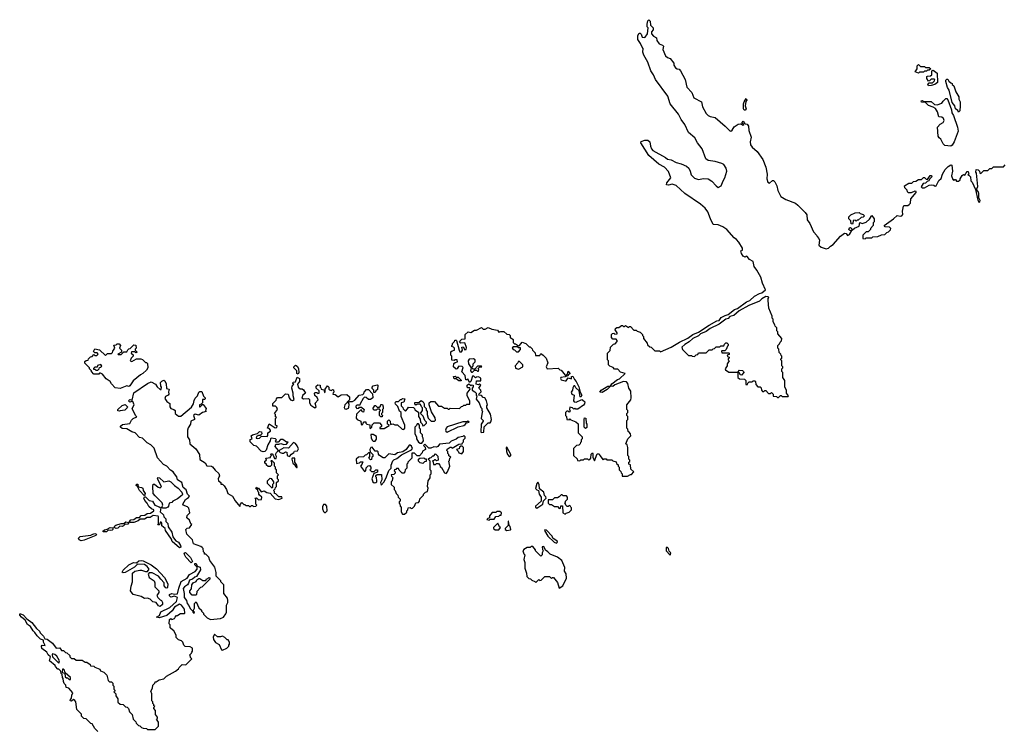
# Model space of a CAD drawing. Extents: x 1863017 to 1989460, y 394564 to 532820.
# Tile 7 of 213: x 1904924 to 1915035, y 427741 to 435040. Entities that reach past the tile are written whole.
import ezdxf

# ---------------------------------------------------------------- set-up
doc = ezdxf.new("R2010")
doc.units = 0

msp = doc.modelspace()

# ---------------------------------------------------------------- linework, layer by layer
at = {"layer": '0CON10XD'}
for points in [[(1910637, 431325), (1910665, 431270), (1910680, 431215), (1910696, 431185), (1910688, 431162), (1910680, 431165), (1910668, 431228), (1910635, 431260), (1910625, 431280), (1910615, 431278), (1910605, 431260), (1910601, 431235), (1910586, 431215), (1910593, 431193), (1910617, 431185), (1910612, 431125), (1910618, 431115), (1910640, 431110), (1910695, 431138), (1910705, 431137), (1910726, 431116), (1910724, 431096), (1910715, 431082), (1910655, 431040), (1910635, 431040), (1910625, 431050), (1910615, 431040), (1910600, 431055), (1910575, 431060), (1910570, 431035), (1910578, 431022), (1910565, 431010), (1910555, 431020), (1910542, 431018), (1910530, 431005), (1910530, 430975), (1910540, 430965), (1910542, 430932), (1910565, 430930), (1910575, 430940), (1910585, 430930), (1910635, 430910), (1910658, 430888), (1910660, 430795), (1910700, 430755), (1910700, 430735), (1910690, 430725), (1910690, 430705), (1910682, 430698), (1910678, 430682), (1910665, 430670), (1910642, 430668), (1910610, 430635), (1910610, 430565), (1910648, 430528), (1910652, 430512), (1910675, 430510), (1910685, 430520), (1910715, 430520), (1910725, 430530), (1910755, 430530), (1910765, 430520), (1910778, 430522), (1910790, 430535), (1910793, 430577), (1910805, 430590), (1910810, 430585), (1910810, 430545), (1910825, 430510), (1910855, 430580), (1910875, 430580), (1910880, 430565), (1910915, 430520), (1910925, 430530), (1910945, 430530), (1910955, 430520), (1911005, 430520), (1911015, 430510), (1911048, 430498), (1911052, 430482), (1911068, 430468), (1911070, 430455), (1911080, 430445), (1911080, 430415), (1911098, 430398), (1911100, 430385), (1911110, 430375), (1911112, 430352), (1911165, 430350), (1911195, 430370), (1911205, 430370), (1911230, 430395), (1911200, 430425), (1911198, 430468), (1911180, 430475), (1911180, 430495), (1911188, 430502), (1911190, 430515), (1911180, 430525), (1911180, 430555), (1911170, 430565), (1911170, 430645), (1911162, 430672), (1911150, 430685), (1911170, 430735), (1911200, 430765), (1911197, 430787), (1911182, 430802), (1911172, 430812), (1911170, 430835), (1911160, 430845), (1911160, 430925), (1911170, 430935), (1911170, 430965), (1911160, 430975), (1911160, 430995), (1911170, 431005), (1911170, 431025), (1911160, 431035), (1911160, 431085), (1911200, 431135), (1911202, 431155), (1911200, 431225), (1911180, 431255), (1911170, 431305), (1911155, 431320), (1911125, 431323), (1911035, 431291), (1911015, 431274), (1910996, 431276), (1910993, 431283), (1911005, 431301), (1911064, 431346), (1911085, 431352), (1911140, 431405), (1911095, 431420), (1911065, 431450), (1911032, 431452), (1911018, 431468), (1910985, 431480), (1910970, 431495), (1910970, 431535), (1910960, 431545), (1910960, 431615), (1910988, 431642), (1910990, 431675), (1911022, 431708), (1911038, 431712), (1911060, 431735), (1911060, 431745), (1911048, 431758), (1911015, 431760), (1911000, 431775), (1911000, 431805), (1911012, 431818), (1911025, 431820), (1911035, 431810), (1911060, 431815), (1911060, 431825), (1911040, 431855), (1911042, 431868), (1911055, 431880), (1911075, 431880), (1911105, 431900), (1911115, 431900), (1911125, 431890), (1911135, 431890), (1911145, 431900), (1911175, 431880), (1911185, 431890), (1911198, 431888), (1911232, 431852), (1911255, 431850), (1911265, 431840), (1911295, 431830), (1911320, 431805), (1911320, 431795), (1911330, 431785), (1911330, 431765), (1911368, 431718), (1911372, 431702), (1911395, 431680), (1911408, 431678), (1911445, 431640), (1911495, 431640), (1911505, 431630), (1911615, 431675), (1911701, 431729), (1911785, 431770), (1911835, 431805), (1911895, 431830), (1912005, 431903), (1912083, 431947), (1912108, 431952), (1912129, 431981), (1912168, 432002), (1912198, 432012), (1912265, 432063), (1912295, 432072), (1912388, 432142), (1912422, 432155), (1912471, 432199), (1912521, 432229), (1912545, 432236), (1912583, 432265), (1912551, 432335), (1912536, 432395), (1912495, 432468), (1912466, 432505), (1912457, 432557), (1912418, 432578), (1912395, 432608), (1912385, 432610), (1912375, 432600), (1912355, 432612), (1912335, 432640), (1912330, 432665), (1912347, 432673), (1912347, 432693), (1912310, 432755), (1912284, 432784), (1912260, 432800), (1912186, 432885), (1912145, 432914), (1912095, 432934), (1912045, 432937), (1912017, 432995), (1911992, 433065), (1911963, 433105), (1911915, 433145), (1911755, 433255), (1911665, 433336), (1911625, 433349), (1911585, 433340), (1911565, 433344), (1911571, 433365), (1911610, 433415), (1911585, 433482), (1911547, 433525), (1911486, 433555), (1911386, 433645), (1911303, 433775), (1911305, 433788), (1911345, 433803), (1911375, 433802), (1911394, 433785), (1911401, 433741), (1911413, 433713), (1911427, 433697), (1911555, 433626), (1911575, 433606), (1911615, 433600), (1911665, 433574), (1911715, 433559), (1911770, 433535), (1911795, 433514), (1911810, 433485), (1911818, 433448), (1911853, 433413), (1911895, 433399), (1911945, 433408), (1911995, 433404), (1912033, 433383), (1912075, 433332), (1912095, 433318), (1912128, 433335), (1912147, 433385), (1912166, 433415), (1912186, 433484), (1912179, 433515), (1912155, 433551), (1912135, 433562), (1912065, 433583), (1911995, 433593), (1911970, 433610), (1911932, 433715), (1911885, 433775), (1911858, 433825), (1911793, 433883), (1911753, 433965), (1911716, 434015), (1911689, 434069), (1911604, 434175), (1911578, 434255), (1911454, 434425), (1911434, 434474), (1911406, 434515), (1911373, 434603), (1911333, 434675), (1911324, 434705), (1911328, 434745), (1911315, 434758), (1911300, 434795), (1911273, 434837), (1911271, 434879), (1911285, 434900), (1911295, 434900), (1911305, 434890), (1911315, 434860), (1911335, 434858), (1911348, 434862), (1911370, 434895), (1911378, 434955), (1911368, 434968), (1911368, 434995), (1911373, 435027), (1911385, 435040), (1911398, 435025), (1911402, 434985), (1911430, 434955), (1911428, 434935), (1911412, 434915), (1911412, 434895), (1911431, 434871), (1911462, 434855), (1911466, 434825), (1911492, 434792), (1911525, 434778), (1911535, 434767), (1911530, 434735), (1911555, 434670), (1911575, 434650), (1911605, 434642), (1911641, 434595), (1911643, 434573), (1911660, 434545), (1911675, 434535), (1911695, 434531), (1911710, 434515), (1911756, 434424), (1911775, 434347), (1911825, 434293), (1911846, 434236), (1911924, 434195), (1911936, 434145), (1911975, 434075), (1911995, 434057), (1912015, 434045), (1912066, 434036), (1912168, 433948), (1912215, 433897), (1912225, 433896), (1912241, 433905), (1912261, 433939), (1912302, 433968), (1912325, 433970), (1912350, 433955), (1912360, 433965), (1912343, 433973), (1912342, 433985), (1912355, 433998), (1912372, 433972), (1912396, 433966), (1912407, 433945), (1912412, 433902), (1912434, 433834), (1912426, 433785), (1912430, 433755), (1912445, 433730), (1912496, 433685), (1912556, 433605), (1912586, 433526), (1912600, 433455), (1912597, 433407), (1912605, 433370), (1912625, 433360), (1912655, 433390), (1912665, 433390), (1912680, 433375), (1912700, 433335), (1912710, 433285), (1912740, 433225), (1912793, 433193), (1912890, 433155), (1912916, 433136), (1912989, 433059), (1913007, 433037), (1913012, 432985), (1913037, 432947), (1913075, 432860), (1913110, 432825), (1913113, 432813), (1913132, 432792), (1913138, 432775), (1913132, 432725), (1913153, 432703), (1913205, 432688), (1913230, 432695), (1913250, 432715), (1913279, 432731), (1913354, 432816), (1913395, 432848), (1913410, 432845), (1913425, 432822), (1913445, 432832), (1913470, 432875), (1913470, 432880), (1913458, 432872), (1913445, 432878), (1913440, 432885), (1913445, 432902), (1913457, 432907), (1913467, 432897), (1913470, 432880), (1913475, 432880), (1913495, 432900), (1913545, 432920), (1913553, 432957), (1913575, 432948), (1913615, 432960), (1913650, 432990), (1913675, 433030), (1913700, 432995), (1913700, 432965), (1913690, 432955), (1913690, 432925), (1913660, 432895), (1913660, 432885), (1913638, 432862), (1913615, 432860), (1913582, 432828), (1913582, 432792), (1913605, 432790), (1913615, 432800), (1913675, 432800), (1913685, 432810), (1913735, 432812), (1913775, 432830), (1913808, 432832), (1913830, 432855), (1913845, 432860), (1913868, 432882), (1913870, 432895), (1913855, 432910), (1913813, 432913), (1913800, 432925), (1913896, 432994), (1913935, 433030), (1913965, 433022), (1913983, 433027), (1913992, 433038), (1913988, 433075), (1914000, 433125), (1914005, 433130), (1914045, 433130), (1914058, 433142), (1914070, 433155), (1914075, 433200), (1914130, 433265), (1914130, 433275), (1914115, 433278), (1914077, 433263), (1914052, 433262), (1914042, 433272), (1914038, 433288), (1914012, 433312), (1914010, 433335), (1914055, 433360), (1914085, 433360), (1914103, 433377), (1914125, 433380), (1914155, 433400), (1914185, 433400), (1914205, 433420), (1914215, 433420), (1914232, 433402), (1914245, 433400), (1914275, 433440), (1914288, 433438), (1914290, 433425), (1914270, 433405)], [(1914155, 434492), (1914120, 434505), (1914140, 434535), (1914140, 434565), (1914155, 434580), (1914175, 434560), (1914215, 434560), (1914225, 434550), (1914265, 434550), (1914280, 434535), (1914265, 434520), (1914245, 434520), (1914235, 434510), (1914215, 434510), (1914205, 434500), (1914165, 434500), (1914155, 434492)], [(1914255, 434360), (1914250, 434375), (1914265, 434390), (1914298, 434392), (1914318, 434412), (1914320, 434425), (1914315, 434430), (1914285, 434430), (1914268, 434412), (1914255, 434410), (1914240, 434435), (1914240, 434455), (1914245, 434460), (1914278, 434462), (1914290, 434475), (1914290, 434515), (1914305, 434520), (1914345, 434490), (1914348, 434395), (1914320, 434375), (1914285, 434363), (1914255, 434360)], [(1914565, 434090), (1914558, 434108), (1914533, 434125), (1914526, 434155), (1914501, 434191), (1914468, 434315), (1914452, 434342), (1914433, 434405), (1914435, 434420), (1914445, 434430), (1914455, 434430), (1914465, 434410), (1914485, 434390), (1914500, 434385), (1914500, 434375), (1914515, 434360), (1914538, 434298), (1914567, 434247), (1914568, 434225), (1914580, 434195), (1914582, 434155), (1914577, 434103), (1914565, 434090)], [(1912375, 434110), (1912365, 434110), (1912358, 434125), (1912358, 434175), (1912363, 434197), (1912385, 434230), (1912391, 434215), (1912381, 434199), (1912373, 434155), (1912384, 434125), (1912375, 434110)], [(1914485, 433741), (1914425, 433747), (1914407, 433765), (1914384, 433814), (1914365, 433828), (1914357, 433845), (1914350, 433935), (1914375, 433968), (1914406, 433984), (1914417, 434005), (1914412, 434025), (1914395, 434040), (1914362, 434042), (1914348, 434095), (1914328, 434128), (1914305, 434142), (1914255, 434158), (1914225, 434190), (1914185, 434192), (1914182, 434208), (1914195, 434210), (1914205, 434200), (1914285, 434200), (1914319, 434169), (1914345, 434167), (1914395, 434182), (1914407, 434203), (1914435, 434230), (1914445, 434230), (1914456, 434216), (1914494, 434115), (1914497, 434085), (1914513, 434055), (1914554, 433935), (1914560, 433895), (1914521, 433785), (1914500, 433750), (1914485, 433741)], [(1914270, 433405), (1914255, 433380), (1914242, 433378), (1914225, 433360), (1914202, 433358), (1914182, 433322), (1914192, 433312), (1914215, 433313), (1914265, 433340), (1914285, 433344), (1914312, 433342), (1914325, 433330), (1914335, 433332), (1914362, 433388), (1914385, 433410), (1914400, 433455), (1914427, 433503), (1914457, 433533), (1914485, 433550), (1914497, 433547), (1914504, 433485), (1914494, 433435), (1914505, 433400), (1914515, 433390), (1914525, 433400), (1914535, 433400), (1914545, 433380), (1914565, 433380), (1914580, 433395), (1914580, 433405), (1914602, 433438), (1914615, 433450), (1914628, 433442), (1914638, 433452), (1914642, 433468), (1914655, 433480), (1914665, 433480), (1914670, 433455), (1914660, 433445), (1914675, 433440), (1914688, 433425), (1914690, 433385), (1914705, 433370), (1914740, 433295), (1914763, 433185), (1914777, 433163), (1914785, 433170), (1914786, 433184), (1914772, 433212), (1914773, 433255), (1914767, 433275), (1914750, 433295), (1914763, 433325), (1914750, 433465), (1914742, 433475), (1914745, 433500), (1914768, 433498), (1914780, 433485), (1914782, 433462), (1914795, 433460), (1914825, 433490), (1914865, 433490), (1914885, 433510), (1914908, 433512), (1914925, 433530), (1915025, 433530), (1915045, 433550)], [(1913475, 432940), (1913462, 432942), (1913460, 432975), (1913440, 432995), (1913440, 433015), (1913460, 433035), (1913503, 433057), (1913545, 433060), (1913555, 433050), (1913585, 433040), (1913600, 433025), (1913587, 433013), (1913565, 433010), (1913535, 432980), (1913525, 432980), (1913515, 432970), (1913505, 432980), (1913482, 432978), (1913480, 432945), (1913475, 432940)], [(1912715, 431160), (1912735, 431180), (1912745, 431180), (1912755, 431170), (1912815, 431170), (1912820, 431175), (1912800, 431205), (1912800, 431235), (1912780, 431265), (1912780, 431335), (1912760, 431365), (1912760, 431415), (1912750, 431425), (1912750, 431455), (1912760, 431465), (1912760, 431475), (1912750, 431485), (1912750, 431535), (1912740, 431545), (1912740, 431555), (1912750, 431565), (1912750, 431585), (1912742, 431592), (1912740, 431605), (1912722, 431622), (1912720, 431655), (1912710, 431665), (1912710, 431695), (1912728, 431712), (1912732, 431728), (1912748, 431742), (1912750, 431765), (1912710, 431815), (1912710, 431835), (1912700, 431845), (1912700, 431875), (1912682, 431892), (1912680, 431905), (1912660, 431935), (1912660, 431965), (1912650, 431975), (1912650, 431995), (1912618, 432078), (1912610, 432155), (1912610, 432175), (1912618, 432185), (1912610, 432195), (1912585, 432196), (1912545, 432173), (1912520, 432150), (1912411, 432105), (1912312, 432048), (1912259, 432001), (1912215, 431991), (1912198, 431972), (1912175, 431964), (1912106, 431914), (1912015, 431867), (1911973, 431837), (1911915, 431814), (1911896, 431794), (1911835, 431764), (1911798, 431732), (1911754, 431705), (1911722, 431675), (1911732, 431652), (1911792, 431592), (1911825, 431590), (1911830, 431585), (1911855, 431580), (1911872, 431598), (1911888, 431602), (1911895, 431620), (1911975, 431620), (1912005, 431650), (1912035, 431650), (1912045, 431660), (1912058, 431662), (1912075, 431680), (1912115, 431680), (1912125, 431690), (1912155, 431690), (1912162, 431708), (1912175, 431720), (1912185, 431720), (1912198, 431708), (1912200, 431695), (1912192, 431688), (1912178, 431652), (1912165, 431640), (1912135, 431640), (1912130, 431635), (1912135, 431620), (1912205, 431620), (1912210, 431615), (1912208, 431602), (1912190, 431595), (1912192, 431582), (1912210, 431575), (1912210, 431565), (1912200, 431555), (1912200, 431545), (1912210, 431535), (1912190, 431505), (1912190, 431485), (1912170, 431455), (1912172, 431442), (1912205, 431420), (1912300, 431420), (1912315, 431440), (1912348, 431438), (1912358, 431428), (1912360, 431415), (1912335, 431390), (1912322, 431392), (1912318, 431408), (1912300, 431420), (1912300, 431365), (1912315, 431350), (1912368, 431348), (1912380, 431335), (1912382, 431292), (1912398, 431292), (1912402, 431308), (1912415, 431320), (1912445, 431320), (1912455, 431330), (1912475, 431330), (1912480, 431325), (1912482, 431292), (1912505, 431270), (1912528, 431268), (1912538, 431258), (1912540, 431235), (1912552, 431222), (1912565, 431220), (1912575, 431230), (1912585, 431230), (1912615, 431200), (1912635, 431200), (1912645, 431210), (1912660, 431195), (1912662, 431172), (1912695, 431170), (1912705, 431160), (1912715, 431160)], [(1907565, 431058), (1907552, 431072), (1907522, 431072), (1907523, 431097), (1907558, 431132), (1907560, 431145), (1907572, 431158), (1907615, 431158), (1907653, 431197), (1907680, 431195), (1907690, 431155), (1907704, 431134), (1907725, 431128), (1907741, 431139), (1907732, 431175), (1907733, 431205), (1907720, 431255), (1907722, 431275), (1907740, 431295), (1907730, 431305), (1907732, 431318), (1907755, 431320), (1907775, 431370), (1907797, 431355), (1907797, 431325), (1907778, 431295), (1907782, 431265), (1907805, 431248), (1907825, 431248), (1907839, 431239), (1907858, 431205), (1907830, 431185), (1907820, 431155), (1907837, 431147), (1907889, 431149), (1907899, 431139), (1907900, 431105), (1907912, 431082), (1907954, 431054), (1907968, 431065), (1907958, 431102), (1907990, 431135), (1907978, 431158), (1907955, 431180), (1907950, 431205), (1907955, 431210), (1907975, 431210), (1907985, 431200), (1908000, 431205), (1907998, 431228), (1907970, 431255), (1907970, 431275), (1907985, 431290), (1908010, 431285), (1908010, 431265), (1908018, 431258), (1908020, 431245), (1908048, 431238), (1908055, 431210), (1908060, 431215), (1908060, 431245), (1908085, 431280), (1908097, 431267), (1908098, 431245), (1908105, 431238), (1908125, 431232), (1908135, 431240), (1908148, 431238), (1908150, 431215), (1908142, 431208), (1908140, 431195), (1908162, 431192), (1908195, 431168), (1908224, 431186), (1908285, 431190), (1908310, 431165), (1908310, 431135), (1908263, 431085), (1908257, 431057), (1908264, 431044), (1908275, 431038), (1908299, 431051), (1908305, 431060), (1908307, 431087), (1908300, 431105), (1908312, 431118), (1908342, 431118), (1908365, 431132), (1908410, 431185), (1908448, 431192), (1908458, 431202), (1908460, 431215), (1908485, 431240), (1908505, 431240), (1908548, 431198), (1908550, 431155), (1908525, 431140), (1908505, 431140), (1908482, 431158), (1908465, 431162), (1908451, 431149), (1908420, 431095), (1908418, 431082), (1908385, 431080), (1908375, 431070), (1908375, 431060), (1908385, 431048), (1908405, 431050), (1908415, 431060), (1908435, 431060), (1908460, 431035), (1908455, 431010), (1908442, 431012), (1908438, 431028), (1908425, 431030), (1908382, 430988), (1908378, 430948), (1908390, 430935), (1908428, 430918), (1908430, 430885), (1908435, 430880), (1908448, 430882), (1908450, 430895), (1908462, 430908), (1908478, 430908), (1908480, 430895), (1908490, 430885), (1908518, 430878), (1908520, 430845), (1908525, 430840), (1908540, 430855), (1908542, 430878), (1908565, 430900), (1908618, 430898), (1908640, 430875), (1908638, 430862), (1908622, 430848), (1908622, 430842), (1908665, 430840), (1908718, 430872), (1908718, 430878), (1908700, 430885), (1908700, 430915), (1908715, 430930), (1908730, 430915), (1908732, 430882), (1908755, 430888), (1908775, 430880), (1908805, 430880), (1908850, 430835), (1908868, 430832), (1908878, 430845), (1908878, 430875), (1908840, 430965), (1908840, 431005), (1908825, 431020), (1908808, 431068), (1908782, 431092), (1908778, 431105), (1908785, 431120), (1908815, 431120), (1908835, 431140), (1908845, 431140), (1908855, 431150), (1908880, 431145), (1908868, 431112), (1908840, 431105), (1908840, 431075), (1908858, 431058), (1908862, 431042), (1908885, 431020), (1908908, 431042), (1908915, 431060), (1908968, 431058), (1908978, 431048), (1908982, 431032), (1909018, 431008), (1909020, 430965), (1909038, 430938), (1909040, 430905), (1909058, 430888), (1909065, 430870), (1909078, 430872), (1909100, 430895), (1909100, 430905), (1909083, 430923), (1909068, 430968), (1909040, 430995), (1909060, 431025), (1909060, 431055), (1909050, 431065), (1909048, 431078), (1909035, 431090), (1909005, 431090), (1908992, 431082), (1908980, 431095), (1908982, 431108), (1909025, 431110), (1909045, 431130), (1909066, 431116), (1909078, 431095), (1909078, 431068), (1909097, 431047), (1909098, 431028), (1909108, 431015), (1909108, 430985), (1909118, 430948), (1909148, 430918), (1909183, 430917), (1909193, 430927), (1909190, 430950), (1909154, 431014), (1909128, 431085), (1909130, 431105), (1909145, 431120), (1909185, 431120), (1909225, 431070), (1909255, 431070), (1909285, 431050), (1909315, 431050), (1909325, 431040), (1909335, 431040), (1909345, 431050), (1909442, 431048), (1909462, 431068), (1909475, 431070), (1909485, 431080), (1909505, 431080), (1909515, 431090), (1909545, 431090), (1909547, 431125), (1909520, 431175), (1909520, 431205), (1909550, 431245), (1909548, 431258), (1909525, 431258), (1909518, 431265), (1909518, 431285), (1909535, 431300), (1909555, 431280), (1909565, 431290), (1909580, 431285), (1909582, 431268), (1909570, 431255), (1909570, 431235), (1909599, 431219), (1909610, 431205), (1909610, 431185), (1909618, 431178), (1909613, 431143), (1909642, 431105), (1909658, 431058), (1909670, 431045), (1909670, 431025), (1909680, 431015), (1909672, 431008), (1909662, 430945), (1909682, 430925), (1909682, 430915), (1909662, 430885), (1909660, 430805), (1909665, 430800), (1909690, 430805), (1909692, 430858), (1909735, 430900), (1909755, 430900), (1909762, 430908), (1909770, 430935), (1909759, 430989), (1909720, 431055), (1909720, 431075), (1909728, 431085), (1909718, 431125), (1909700, 431155), (1909685, 431160), (1909665, 431180), (1909640, 431185), (1909642, 431198), (1909662, 431218), (1909660, 431235), (1909640, 431255), (1909660, 431285), (1909645, 431300), (1909635, 431290), (1909610, 431295), (1909615, 431330), (1909658, 431332), (1909658, 431358), (1909635, 431372), (1909615, 431370), (1909605, 431360), (1909588, 431378), (1909575, 431380), (1909557, 431323), (1909542, 431312), (1909525, 431350), (1909515, 431340), (1909505, 431340), (1909497, 431387), (1909463, 431423), (1909478, 431468), (1909467, 431477), (1909435, 431480), (1909420, 431465), (1909420, 431455), (1909405, 431452), (1909380, 431475), (1909382, 431508), (1909395, 431520), (1909420, 431525), (1909418, 431548), (1909392, 431548), (1909385, 431540), (1909362, 431542), (1909360, 431585), (1909350, 431595), (1909352, 431628), (1909365, 431640), (1909390, 431645), (1909390, 431665), (1909378, 431678), (1909362, 431682), (1909360, 431695), (1909368, 431702), (1909370, 431715), (1909390, 431735), (1909392, 431748), (1909405, 431750), (1909410, 431745), (1909438, 431645), (1909445, 431630), (1909462, 431628), (1909470, 431645), (1909464, 431676), (1909479, 431679), (1909495, 431650), (1909508, 431652), (1909512, 431672), (1909495, 431720), (1909455, 431718), (1909442, 431735), (1909463, 431757), (1909498, 431762), (1909500, 431805), (1909530, 431835), (1909555, 431828), (1909595, 431850), (1909615, 431850), (1909665, 431878), (1909685, 431860), (1909705, 431860), (1909735, 431878), (1909773, 431863), (1909832, 431852), (1909845, 431830), (1909865, 431838), (1909895, 431837), (1909925, 431810), (1909950, 431805), (1909960, 431795), (1909962, 431772), (1909975, 431770), (1909990, 431755), (1909990, 431725), (1910005, 431710), (1910015, 431710), (1910045, 431690), (1910058, 431692), (1910083, 431727), (1910120, 431715), (1910155, 431680), (1910165, 431680), (1910188, 431658), (1910190, 431645), (1910217, 431617), (1910222, 431592), (1910265, 431590), (1910275, 431610), (1910300, 431595), (1910330, 431565), (1910347, 431517), (1910332, 431475), (1910340, 431455), (1910455, 431460), (1910472, 431442), (1910485, 431440), (1910525, 431390), (1910535, 431390), (1910548, 431402), (1910555, 431430), (1910578, 431402), (1910562, 431398), (1910548, 431382), (1910527, 431373), (1910480, 431365), (1910477, 431355), (1910485, 431341), (1910525, 431329), (1910535, 431331), (1910555, 431360), (1910590, 431350), (1910590, 431375), (1910605, 431380), (1910620, 431345), (1910637, 431325)], [(1905955, 431252), (1905905, 431260), (1905865, 431300), (1905853, 431323), (1905811, 431351), (1905775, 431400), (1905755, 431410), (1905745, 431410), (1905735, 431400), (1905685, 431400), (1905660, 431425), (1905660, 431435), (1905640, 431455), (1905640, 431465), (1905593, 431513), (1905592, 431528), (1905605, 431540), (1905628, 431542), (1905632, 431558), (1905652, 431578), (1905668, 431582), (1905685, 431600), (1905695, 431590), (1905715, 431590), (1905730, 431605), (1905718, 431618), (1905695, 431620), (1905682, 431632), (1905695, 431660), (1905745, 431650), (1905805, 431590), (1905825, 431610), (1905865, 431610), (1905878, 431622), (1905880, 431635), (1905902, 431665), (1905892, 431698), (1905915, 431700), (1905925, 431710), (1905945, 431710), (1905960, 431695), (1905950, 431665), (1905970, 431645), (1905970, 431625), (1905930, 431605), (1905935, 431600), (1905965, 431600), (1905993, 431627), (1906025, 431630), (1906035, 431650), (1906045, 431660), (1906058, 431662), (1906095, 431700), (1906118, 431698), (1906120, 431665), (1906110, 431655), (1906110, 431645), (1906130, 431625), (1906115, 431620), (1906105, 431630), (1906072, 431628), (1906070, 431615), (1906088, 431598), (1906090, 431585), (1906070, 431565), (1906060, 431535), (1906075, 431528), (1906124, 431556), (1906167, 431557), (1906185, 431550), (1906215, 431520), (1906225, 431520), (1906238, 431508), (1906240, 431465), (1906225, 431440), (1906188, 431405), (1906166, 431394), (1906090, 431330), (1906055, 431280), (1906045, 431274), (1906025, 431280), (1905955, 431252)], [(1910045, 431630), (1910068, 431652), (1910068, 431668), (1910045, 431670), (1910035, 431680), (1909995, 431680), (1909982, 431668), (1909992, 431652), (1910005, 431650), (1910025, 431630), (1910045, 431630)], [(1909575, 431420), (1909595, 431440), (1909615, 431440), (1909625, 431430), (1909635, 431430), (1909640, 431445), (1909632, 431458), (1909645, 431470), (1909670, 431475), (1909665, 431480), (1909625, 431480), (1909598, 431452), (1909582, 431452), (1909572, 431462), (1909570, 431475), (1909580, 431485), (1909580, 431505), (1909600, 431525), (1909602, 431535), (1909600, 431545), (1909585, 431558), (1909538, 431552), (1909528, 431535), (1909532, 431505), (1909560, 431465), (1909552, 431435), (1909565, 431420), (1909575, 431420)], [(1905725, 431440), (1905740, 431455), (1905742, 431468), (1905758, 431472), (1905767, 431483), (1905757, 431497), (1905722, 431488), (1905718, 431472), (1905695, 431470), (1905682, 431458), (1905682, 431452), (1905695, 431450), (1905705, 431440), (1905725, 431440)], [(1907785, 431400), (1907770, 431405), (1907770, 431435), (1907740, 431465), (1907740, 431475), (1907755, 431490), (1907775, 431480), (1907786, 431456), (1907792, 431415), (1907785, 431400)], [(1910045, 431450), (1910090, 431475), (1910090, 431495), (1910055, 431530), (1910042, 431528), (1910040, 431515), (1910012, 431485), (1910015, 431462), (1910045, 431450)], [(1909455, 431330), (1909435, 431330), (1909405, 431350), (1909385, 431350), (1909380, 431375), (1909395, 431378), (1909405, 431370), (1909425, 431370), (1909460, 431335), (1909455, 431330)], [(1905260, 428635), (1905300, 428585), (1905335, 428590), (1905352, 428562), (1905375, 428560), (1905395, 428540), (1905408, 428538), (1905438, 428508), (1905440, 428495), (1905455, 428480), (1905485, 428480), (1905505, 428460), (1905565, 428460), (1905595, 428440), (1905615, 428440), (1905648, 428418), (1905652, 428402), (1905685, 428400), (1905695, 428390), (1905748, 428368), (1905752, 428352), (1905788, 428338), (1905818, 428308), (1905832, 428252), (1905845, 428240), (1905868, 428238), (1905880, 428225), (1905880, 428205), (1905890, 428195), (1905890, 428165), (1905900, 428155), (1905900, 428145), (1905890, 428135), (1905910, 428115), (1905910, 428095), (1905930, 428065), (1905932, 428032), (1905955, 428010), (1905988, 428008), (1906012, 427982), (1906028, 427978), (1906040, 427965), (1906052, 427932), (1906080, 427905), (1906090, 427855), (1906118, 427828), (1906120, 427815), (1906145, 427790), (1906158, 427788), (1906175, 427770), (1906193, 427763), (1906225, 427760), (1906235, 427750), (1906315, 427750), (1906350, 427785), (1906350, 427825), (1906330, 427855), (1906338, 427862), (1906340, 427875), (1906320, 427905), (1906320, 427945), (1906300, 427965), (1906300, 427975), (1906310, 427985), (1906302, 427992), (1906300, 428005), (1906290, 428015), (1906290, 428035), (1906280, 428045), (1906280, 428115), (1906272, 428145), (1906287, 428173), (1906290, 428205), (1906310, 428225), (1906315, 428240), (1906325, 428240), (1906355, 428260), (1906405, 428270), (1906433, 428297), (1906525, 428348), (1906556, 428374), (1906560, 428385), (1906592, 428418), (1906630, 428415), (1906690, 428475), (1906682, 428482), (1906670, 428515), (1906688, 428532), (1906690, 428545), (1906700, 428555), (1906700, 428585), (1906675, 428600), (1906622, 428602), (1906610, 428615), (1906600, 428645), (1906585, 428660), (1906555, 428670), (1906530, 428695), (1906530, 428715), (1906508, 428768), (1906495, 428770), (1906470, 428795), (1906470, 428825), (1906460, 428835), (1906462, 428878), (1906475, 428890), (1906485, 428880), (1906515, 428890), (1906520, 428905), (1906535, 428920), (1906545, 428920), (1906558, 428932), (1906575, 428940), (1906615, 428940), (1906620, 428945), (1906616, 428985), (1906585, 429028), (1906565, 429036), (1906514, 429006), (1906490, 428970), (1906435, 428922), (1906355, 428896), (1906330, 428905), (1906359, 428921), (1906372, 428958), (1906465, 429001), (1906534, 429065), (1906545, 429107), (1906515, 429119), (1906475, 429110), (1906462, 429122), (1906463, 429137), (1906485, 429148), (1906515, 429138), (1906546, 429144), (1906558, 429202), (1906581, 429269), (1906642, 429305), (1906668, 429342), (1906725, 429374), (1906745, 429395), (1906748, 429418), (1906721, 429441), (1906723, 429455), (1906735, 429454), (1906748, 429428), (1906777, 429417), (1906781, 429389), (1906739, 429321), (1906723, 429315), (1906698, 429292), (1906667, 429285), (1906658, 429252), (1906646, 429234), (1906615, 429216), (1906602, 429198), (1906614, 429145), (1906613, 429105), (1906636, 429076), (1906644, 429045), (1906662, 429022), (1906675, 428992), (1906700, 428970), (1906703, 428955), (1906715, 428942), (1906720, 428955), (1906712, 428962), (1906710, 428975), (1906718, 428995), (1906720, 429045), (1906735, 429060), (1906765, 429000), (1906790, 428975), (1906790, 428965), (1906810, 428945), (1906810, 428935), (1906850, 428895), (1906885, 428880), (1906985, 428888), (1907016, 428904), (1907042, 428938), (1907048, 428955), (1907048, 429025), (1907062, 429055), (1907062, 429075), (1907057, 429097), (1907020, 429145), (1907020, 429235), (1906990, 429265), (1906990, 429275), (1906940, 429325), (1906942, 429362), (1906927, 429417), (1906876, 429486), (1906865, 429520), (1906835, 429550), (1906822, 429552), (1906820, 429565), (1906810, 429575), (1906808, 429608), (1906798, 429618), (1906785, 429630), (1906710, 429655), (1906698, 429698), (1906640, 429755), (1906630, 429805), (1906645, 429818), (1906668, 429822), (1906690, 429855), (1906682, 429862), (1906668, 429898), (1906640, 429925), (1906642, 429948), (1906670, 429975), (1906662, 430022), (1906647, 430037), (1906602, 430052), (1906600, 430065), (1906627, 430113), (1906659, 430131), (1906668, 430145), (1906646, 430166), (1906635, 430210), (1906602, 430235), (1906588, 430285), (1906544, 430314), (1906536, 430346), (1906512, 430375), (1906500, 430395), (1906472, 430412), (1906435, 430453), (1906402, 430472), (1906340, 430540), (1906305, 430638), (1906269, 430675), (1906234, 430695), (1906185, 430743), (1906155, 430748), (1906108, 430798), (1906075, 430806), (1906025, 430838), (1905975, 430842), (1905960, 430855), (1905958, 430865), (1905978, 430882), (1906056, 430894), (1906073, 430927), (1906090, 430945), (1906128, 430962), (1906113, 430973), (1906078, 431045), (1906098, 431085), (1906087, 431117), (1906075, 431120), (1906055, 431110), (1906042, 431125), (1906055, 431138), (1906078, 431132), (1906095, 431206), (1906235, 431302), (1906275, 431320), (1906320, 431295), (1906335, 431270), (1906365, 431240), (1906375, 431240), (1906380, 431265), (1906372, 431275), (1906370, 431315), (1906382, 431328), (1906404, 431336), (1906415, 431330), (1906429, 431299), (1906432, 431252), (1906460, 431245), (1906453, 431217), (1906457, 431193), (1906448, 431182), (1906421, 431169), (1906415, 431150), (1906435, 431120), (1906467, 431097), (1906467, 431065), (1906475, 431048), (1906507, 431037), (1906520, 431025), (1906520, 430995), (1906555, 430968), (1906578, 430968), (1906689, 431061), (1906708, 431095), (1906715, 431130), (1906727, 431153), (1906750, 431175), (1906762, 431215), (1906775, 431222), (1906795, 431220), (1906812, 431172), (1906827, 431157), (1906828, 431145), (1906825, 431140), (1906802, 431138), (1906800, 431105), (1906788, 431092), (1906770, 431085), (1906770, 431065), (1906775, 431060), (1906802, 431088), (1906808, 431088), (1906838, 431045), (1906832, 431022), (1906840, 431015), (1906800, 431005), (1906765, 430978), (1906725, 430987), (1906710, 430975), (1906720, 430945), (1906718, 430935), (1906680, 430915), (1906678, 430885), (1906653, 430847), (1906648, 430825), (1906647, 430755), (1906666, 430725), (1906672, 430682), (1906732, 430632), (1906772, 430575), (1906774, 430524), (1906830, 430490), (1906845, 430458), (1906895, 430453), (1906905, 430447), (1906932, 430412), (1906969, 430379), (1906977, 430355), (1906963, 430325), (1906964, 430305), (1906990, 430285), (1906990, 430270), (1907005, 430270), (1907025, 430252), (1907047, 430215), (1907060, 430175), (1907108, 430145), (1907135, 430098), (1907185, 430040), (1907190, 430065), (1907205, 430080), (1907225, 430060), (1907235, 430060), (1907245, 430050), (1907275, 430050), (1907285, 430040), (1907295, 430040), (1907305, 430050), (1907315, 430050), (1907325, 430040), (1907348, 430042), (1907360, 430055), (1907350, 430065), (1907350, 430115), (1907340, 430125), (1907355, 430130), (1907375, 430110), (1907408, 430112), (1907410, 430135), (1907388, 430158), (1907380, 430165), (1907380, 430185), (1907372, 430192), (1907368, 430208), (1907350, 430225), (1907355, 430240), (1907365, 430230), (1907375, 430230), (1907405, 430190), (1907435, 430200), (1907463, 430183), (1907497, 430177), (1907548, 430118), (1907585, 430112), (1907620, 430125), (1907615, 430140), (1907585, 430140), (1907555, 430170), (1907542, 430172), (1907540, 430195), (1907530, 430205), (1907548, 430222), (1907550, 430235), (1907560, 430245), (1907560, 430285), (1907580, 430305), (1907580, 430315), (1907570, 430325), (1907570, 430355), (1907580, 430365), (1907560, 430385), (1907560, 430415), (1907552, 430422), (1907550, 430445), (1907540, 430455), (1907540, 430485), (1907518, 430508), (1907502, 430508), (1907510, 430495), (1907510, 430465), (1907495, 430450), (1907475, 430450), (1907460, 430465), (1907460, 430475), (1907440, 430485), (1907440, 430505), (1907460, 430515), (1907452, 430538), (1907498, 430542), (1907500, 430555), (1907510, 430565), (1907500, 430575), (1907505, 430580), (1907515, 430580), (1907528, 430568), (1907542, 430532), (1907558, 430532), (1907560, 430555), (1907550, 430575), (1907560, 430595), (1907580, 430615), (1907548, 430655), (1907555, 430680), (1907585, 430680), (1907605, 430688), (1907635, 430678), (1907665, 430680), (1907680, 430700), (1907665, 430700), (1907625, 430728), (1907603, 430727), (1907578, 430702), (1907555, 430700), (1907550, 430715), (1907560, 430725), (1907550, 430735), (1907505, 430742), (1907498, 430735), (1907496, 430714), (1907473, 430675), (1907455, 430620), (1907440, 430605), (1907425, 430602), (1907405, 430610), (1907355, 430658), (1907330, 430665), (1907290, 430705), (1907292, 430728), (1907310, 430735), (1907300, 430765), (1907314, 430776), (1907365, 430790), (1907385, 430810), (1907408, 430808), (1907410, 430785), (1907395, 430770), (1907375, 430770), (1907355, 430758), (1907353, 430743), (1907365, 430738), (1907385, 430742), (1907408, 430762), (1907465, 430760), (1907472, 430768), (1907473, 430797), (1907500, 430815), (1907500, 430825), (1907485, 430840), (1907470, 430845), (1907485, 430890), (1907548, 430848), (1907565, 430850), (1907567, 430867), (1907550, 430875), (1907550, 430945), (1907560, 430955), (1907552, 430962), (1907550, 430985), (1907540, 430995), (1907572, 431035), (1907565, 431058)], [(1908575, 431210), (1908562, 431212), (1908560, 431235), (1908543, 431253), (1908543, 431267), (1908555, 431280), (1908595, 431290), (1908600, 431285), (1908598, 431242), (1908582, 431228), (1908575, 431210)], [(1910905, 431212), (1910883, 431215), (1910894, 431236), (1910965, 431276), (1910990, 431275), (1910958, 431242), (1910905, 431212)], [(1905945, 431018), (1905932, 431022), (1905932, 431035), (1905975, 431078), (1906006, 431086), (1906030, 431065), (1906028, 431052), (1906005, 431030), (1905955, 431022), (1905945, 431018)], [(1908645, 430960), (1908632, 430962), (1908620, 430975), (1908620, 431015), (1908630, 431025), (1908618, 431038), (1908595, 431040), (1908585, 431030), (1908565, 431030), (1908552, 431042), (1908572, 431078), (1908578, 431078), (1908595, 431060), (1908615, 431060), (1908628, 431072), (1908632, 431088), (1908648, 431088), (1908658, 431065), (1908658, 431042), (1908650, 431035), (1908650, 431005), (1908640, 430995), (1908640, 430985), (1908650, 430975), (1908645, 430960)], [(1910735, 430840), (1910720, 430855), (1910720, 430935), (1910725, 430950), (1910737, 430947), (1910740, 430895), (1910747, 430885), (1910747, 430853), (1910735, 430840)], [(1909055, 430690), (1909070, 430715), (1909068, 430742), (1909060, 430755), (1909060, 430775), (1909040, 430795), (1909040, 430835), (1909030, 430845), (1909030, 430875), (1909018, 430888), (1909005, 430890), (1908998, 430872), (1908980, 430855), (1908980, 430785), (1909000, 430755), (1909000, 430735), (1909020, 430700), (1909035, 430690), (1909055, 430690)], [(1909315, 430802), (1909425, 430858), (1909485, 430872), (1909499, 430881), (1909512, 430898), (1909540, 430905), (1909525, 430918), (1909512, 430908), (1909475, 430910), (1909315, 430857), (1909303, 430845), (1909298, 430825), (1909300, 430815), (1909315, 430802)], [(1908575, 430710), (1908587, 430733), (1908588, 430758), (1908555, 430780), (1908530, 430780), (1908532, 430745), (1908543, 430723), (1908555, 430710), (1908575, 430710)], [(1908875, 429960), (1908898, 429982), (1908900, 429995), (1908910, 430005), (1908912, 430028), (1908935, 430030), (1908945, 430020), (1908958, 430022), (1908978, 430042), (1908992, 430078), (1909018, 430082), (1909030, 430095), (1909032, 430118), (1909070, 430155), (1909072, 430168), (1909092, 430188), (1909110, 430195), (1909117, 430227), (1909112, 430245), (1909120, 430305), (1909140, 430335), (1909140, 430365), (1909150, 430375), (1909150, 430405), (1909140, 430415), (1909138, 430445), (1909140, 430505), (1909122, 430522), (1909122, 430528), (1909135, 430540), (1909148, 430542), (1909165, 430560), (1909178, 430562), (1909195, 430580), (1909217, 430557), (1909220, 430515), (1909205, 430510), (1909195, 430520), (1909185, 430520), (1909175, 430510), (1909162, 430508), (1909170, 430495), (1909172, 430472), (1909195, 430470), (1909205, 430480), (1909225, 430480), (1909240, 430465), (1909242, 430452), (1909255, 430440), (1909287, 430387), (1909305, 430378), (1909318, 430395), (1909340, 430455), (1909330, 430505), (1909338, 430512), (1909340, 430535), (1909350, 430545), (1909332, 430562), (1909330, 430575), (1909320, 430585), (1909320, 430605), (1909310, 430615), (1909312, 430628), (1909345, 430650), (1909355, 430650), (1909365, 430640), (1909435, 430680), (1909468, 430682), (1909470, 430695), (1909480, 430705), (1909480, 430725), (1909498, 430742), (1909500, 430755), (1909485, 430770), (1909475, 430760), (1909425, 430750), (1909405, 430730), (1909355, 430710), (1909335, 430690), (1909235, 430680), (1909218, 430655), (1909205, 430650), (1909177, 430653), (1909145, 430640), (1909125, 430640), (1909085, 430680), (1909070, 430665), (1909088, 430648), (1909090, 430625), (1909062, 430608), (1909058, 430592), (1909028, 430562), (1909005, 430560), (1908978, 430588), (1908952, 430588), (1908950, 430535), (1908910, 430495), (1908910, 430485), (1908900, 430475), (1908900, 430435), (1908882, 430418), (1908880, 430395), (1908868, 430382), (1908852, 430382), (1908822, 430412), (1908815, 430430), (1908795, 430430), (1908785, 430420), (1908772, 430418), (1908770, 430405), (1908780, 430395), (1908778, 430382), (1908765, 430370), (1908740, 430365), (1908742, 430352), (1908760, 430335), (1908752, 430328), (1908750, 430305), (1908740, 430295), (1908740, 430265), (1908768, 430238), (1908770, 430215), (1908780, 430205), (1908790, 430175), (1908808, 430158), (1908810, 430135), (1908830, 430115), (1908830, 430095), (1908822, 430088), (1908820, 430075), (1908828, 430068), (1908830, 430045), (1908840, 430035), (1908840, 429985), (1908855, 429960), (1908875, 429960)], [(1907695, 430552), (1907714, 430576), (1907740, 430595), (1907745, 430608), (1907778, 430612), (1907787, 430633), (1907775, 430662), (1907755, 430688), (1907737, 430697), (1907685, 430638), (1907635, 430642), (1907590, 430615), (1907590, 430605), (1907600, 430595), (1907618, 430588), (1907632, 430588), (1907655, 430600), (1907668, 430598), (1907672, 430565), (1907695, 430552)], [(1908635, 430260), (1908668, 430295), (1908692, 430345), (1908715, 430410), (1908740, 430435), (1908740, 430465), (1908755, 430510), (1908765, 430520), (1908798, 430532), (1908845, 430572), (1908948, 430622), (1908958, 430635), (1908949, 430659), (1908935, 430670), (1908925, 430670), (1908894, 430626), (1908857, 430603), (1908805, 430592), (1908775, 430572), (1908715, 430580), (1908675, 430540), (1908655, 430540), (1908620, 430565), (1908608, 430578), (1908605, 430600), (1908597, 430607), (1908575, 430610), (1908545, 430650), (1908530, 430645), (1908518, 430625), (1908522, 430602), (1908550, 430575), (1908550, 430555), (1908540, 430545), (1908538, 430522), (1908525, 430520), (1908510, 430535), (1908520, 430555), (1908520, 430585), (1908515, 430590), (1908505, 430590), (1908485, 430570), (1908472, 430568), (1908455, 430550), (1908403, 430547), (1908380, 430525), (1908383, 430483), (1908415, 430490), (1908425, 430500), (1908448, 430498), (1908438, 430472), (1908422, 430455), (1908465, 430400), (1908480, 430405), (1908482, 430438), (1908503, 430457), (1908515, 430460), (1908530, 430445), (1908530, 430425), (1908520, 430415), (1908535, 430400), (1908565, 430400), (1908582, 430418), (1908598, 430418), (1908598, 430392), (1908562, 430378), (1908540, 430325), (1908552, 430295), (1908565, 430283), (1908580, 430285), (1908592, 430295), (1908593, 430305), (1908587, 430337), (1908580, 430345), (1908582, 430358), (1908595, 430370), (1908638, 430368), (1908642, 430315), (1908628, 430285), (1908635, 430260)], [(1909465, 430580), (1909480, 430605), (1909480, 430645), (1909468, 430658), (1909455, 430660), (1909442, 430648), (1909438, 430632), (1909410, 430625), (1909428, 430608), (1909432, 430592), (1909465, 430580)], [(1909955, 430550), (1909967, 430563), (1909968, 430575), (1909925, 430650), (1909920, 430645), (1909922, 430605), (1909932, 430575), (1909955, 430550)], [(1907775, 430440), (1907770, 430465), (1907750, 430495), (1907748, 430538), (1907722, 430538), (1907718, 430525), (1907730, 430485), (1907748, 430468), (1907755, 430450), (1907765, 430440), (1907775, 430440)], [(1909065, 430480), (1909035, 430490), (1909020, 430505), (1909020, 430525), (1909032, 430538), (1909075, 430540), (1909085, 430530), (1909098, 430528), (1909098, 430502), (1909082, 430498), (1909065, 430480)], [(1906425, 430024), (1906394, 430024), (1906383, 430033), (1906393, 430055), (1906388, 430078), (1906315, 430148), (1906294, 430175), (1906290, 430245), (1906295, 430270), (1906308, 430268), (1906345, 430238), (1906365, 430232), (1906380, 430245), (1906338, 430325), (1906343, 430337), (1906360, 430335), (1906404, 430294), (1906455, 430302), (1906475, 430292), (1906512, 430255), (1906550, 430230), (1906588, 430188), (1906597, 430165), (1906592, 430155), (1906545, 430119), (1906496, 430094), (1906485, 430082), (1906458, 430075), (1906453, 430045), (1906446, 430034), (1906425, 430024)], [(1907515, 430230), (1907470, 430275), (1907470, 430305), (1907495, 430330), (1907508, 430328), (1907530, 430295), (1907530, 430275), (1907520, 430265), (1907520, 430235), (1907515, 430230)], [(1906205, 430150), (1906153, 430203), (1906134, 430244), (1906121, 430255), (1906125, 430270), (1906138, 430268), (1906142, 430242), (1906176, 430236), (1906187, 430227), (1906193, 430203), (1906214, 430175), (1906205, 430150)], [(1910235, 430022), (1910296, 430064), (1910302, 430098), (1910330, 430125), (1910328, 430138), (1910313, 430153), (1910307, 430187), (1910262, 430222), (1910258, 430265), (1910245, 430290), (1910233, 430277), (1910220, 430225), (1910235, 430210), (1910250, 430205), (1910258, 430165), (1910278, 430135), (1910280, 430095), (1910220, 430045), (1910222, 430032), (1910235, 430022)], [(1906565, 429614), (1906489, 429679), (1906482, 429705), (1906422, 429795), (1906417, 429815), (1906382, 429842), (1906385, 429870), (1906375, 429880), (1906365, 429880), (1906358, 429852), (1906342, 429852), (1906350, 429865), (1906350, 429935), (1906345, 429940), (1906294, 429946), (1906265, 429928), (1906233, 429927), (1906205, 429911), (1906160, 429910), (1906139, 429892), (1906095, 429876), (1906056, 429876), (1906053, 429885), (1906065, 429902), (1906095, 429906), (1906125, 429926), (1906154, 429926), (1906171, 429949), (1906209, 429951), (1906232, 429968), (1906268, 429972), (1906303, 429995), (1906302, 430005), (1906276, 430016), (1906249, 430039), (1906232, 430075), (1906210, 430100), (1906199, 430125), (1906205, 430140), (1906215, 430140), (1906252, 430102), (1906286, 430096), (1906313, 430053), (1906357, 430037), (1906372, 430025), (1906368, 429985), (1906399, 429955), (1906404, 429934), (1906424, 429915), (1906426, 429885), (1906444, 429864), (1906450, 429830), (1906487, 429777), (1906497, 429727), (1906514, 429704), (1906528, 429688), (1906555, 429672), (1906575, 429639), (1906578, 429622), (1906565, 429614)], [(1910525, 429960), (1910535, 429970), (1910568, 429982), (1910590, 430005), (1910590, 430025), (1910582, 430032), (1910578, 430048), (1910565, 430050), (1910555, 430040), (1910545, 430040), (1910532, 430052), (1910530, 430065), (1910520, 430075), (1910528, 430082), (1910530, 430095), (1910550, 430115), (1910550, 430135), (1910538, 430148), (1910505, 430150), (1910495, 430160), (1910485, 430160), (1910465, 430140), (1910445, 430130), (1910415, 430130), (1910395, 430110), (1910352, 430108), (1910350, 430075), (1910365, 430060), (1910385, 430060), (1910415, 430040), (1910445, 430040), (1910465, 430020), (1910478, 430022), (1910482, 430048), (1910498, 430048), (1910500, 429975), (1910525, 429960)], [(1908065, 429980), (1908080, 429995), (1908077, 430045), (1908065, 430060), (1908045, 430060), (1908033, 430037), (1908032, 430015), (1908045, 429990), (1908055, 429980), (1908065, 429980)], [(1909745, 429900), (1909755, 429910), (1909795, 429910), (1909812, 429938), (1909845, 429940), (1909855, 429950), (1909868, 429952), (1909870, 429975), (1909855, 429990), (1909825, 429990), (1909815, 429980), (1909775, 429980), (1909750, 429945), (1909748, 429922), (1909732, 429918), (1909720, 429905), (1909745, 429900)], [(1905781, 429781), (1905778, 429785), (1905795, 429802), (1905822, 429808), (1905854, 429826), (1905880, 429820), (1905880, 429805), (1905873, 429797), (1905855, 429792), (1905832, 429798), (1905815, 429781), (1905781, 429781)], [(1905915, 429814), (1905893, 429825), (1905900, 429840), (1905912, 429848), (1905965, 429866), (1905994, 429866), (1906015, 429881), (1906043, 429875), (1906035, 429860), (1906004, 429856), (1905990, 429840), (1905976, 429834), (1905952, 429838), (1905931, 429819), (1905915, 429814)], [(1909845, 429800), (1909860, 429825), (1909852, 429832), (1909835, 429870), (1909790, 429825), (1909790, 429815), (1909805, 429800), (1909845, 429800)], [(1909925, 429792), (1909965, 429800), (1909968, 429805), (1909960, 429835), (1909950, 429845), (1909945, 429890), (1909940, 429890), (1909940, 429845), (1909910, 429815), (1909910, 429805), (1909925, 429792)], [(1905555, 429689), (1905536, 429696), (1905529, 429715), (1905545, 429733), (1905656, 429744), (1905675, 429757), (1905695, 429761), (1905713, 429755), (1905705, 429742), (1905585, 429693), (1905555, 429689)], [(1910435, 429663), (1910448, 429672), (1910442, 429685), (1910400, 429715), (1910392, 429735), (1910335, 429798), (1910315, 429800), (1910312, 429795), (1910348, 429735), (1910414, 429674), (1910435, 429663)], [(1910465, 429200), (1910500, 429225), (1910540, 429305), (1910537, 429347), (1910520, 429375), (1910522, 429415), (1910490, 429485), (1910445, 429520), (1910371, 429551), (1910346, 429576), (1910322, 429592), (1910305, 429630), (1910290, 429625), (1910292, 429598), (1910300, 429585), (1910290, 429565), (1910290, 429545), (1910275, 429530), (1910220, 429585), (1910220, 429595), (1910195, 429628), (1910175, 429630), (1910165, 429620), (1910135, 429620), (1910102, 429598), (1910090, 429585), (1910100, 429555), (1910110, 429545), (1910102, 429495), (1910112, 429465), (1910112, 429405), (1910130, 429355), (1910132, 429322), (1910152, 429302), (1910168, 429298), (1910182, 429282), (1910215, 429270), (1910225, 429260), (1910255, 429290), (1910265, 429280), (1910278, 429282), (1910315, 429320), (1910365, 429320), (1910385, 429300), (1910395, 429310), (1910405, 429310), (1910445, 429260), (1910465, 429200)], [(1906685, 429461), (1906631, 429521), (1906614, 429555), (1906620, 429565), (1906626, 429566), (1906679, 429515), (1906697, 429475), (1906685, 429461)], [(1911605, 429540), (1911610, 429565), (1911592, 429582), (1911588, 429608), (1911575, 429620), (1911562, 429618), (1911563, 429583), (1911605, 429540)], [(1906365, 429013), (1906351, 429021), (1906325, 429053), (1906291, 429061), (1906265, 429087), (1906235, 429097), (1906204, 429094), (1906170, 429115), (1906090, 429135), (1906062, 429175), (1906067, 429223), (1906083, 429265), (1906084, 429356), (1906105, 429377), (1906157, 429387), (1906175, 429387), (1906215, 429372), (1906237, 429373), (1906254, 429395), (1906234, 429425), (1906205, 429443), (1906135, 429447), (1906102, 429418), (1906008, 429362), (1905985, 429357), (1905976, 429365), (1905986, 429385), (1906045, 429440), (1906094, 429466), (1906125, 429461), (1906149, 429481), (1906176, 429486), (1906193, 429483), (1906275, 429442), (1906329, 429399), (1906411, 429311), (1906446, 429245), (1906441, 429209), (1906435, 429202), (1906425, 429205), (1906409, 429225), (1906406, 429256), (1906372, 429292), (1906351, 429325), (1906285, 429360), (1906253, 429357), (1906242, 429345), (1906255, 429312), (1906306, 429276), (1906313, 429255), (1906312, 429215), (1906352, 429175), (1906352, 429155), (1906332, 429125), (1906342, 429105), (1906365, 429080), (1906380, 429075), (1906392, 429055), (1906390, 429035), (1906365, 429013)], [(1906735, 429130), (1906695, 429130), (1906670, 429155), (1906670, 429175), (1906687, 429193), (1906690, 429235), (1906704, 429256), (1906735, 429270), (1906744, 429286), (1906765, 429300), (1906775, 429300), (1906805, 429280), (1906835, 429280), (1906842, 429298), (1906855, 429300), (1906865, 429310), (1906878, 429308), (1906878, 429292), (1906795, 429210), (1906782, 429208), (1906742, 429168), (1906740, 429135), (1906735, 429130)], [(1905725, 427730), (1905695, 427760), (1905668, 427808), (1905655, 427810), (1905605, 427860), (1905583, 427863), (1905560, 427885), (1905558, 427908), (1905510, 427955), (1905500, 428035), (1905489, 428049), (1905475, 428058), (1905455, 428042), (1905442, 428045), (1905444, 428056), (1905457, 428073), (1905458, 428102), (1905470, 428125), (1905430, 428175), (1905402, 428182), (1905398, 428205), (1905382, 428222), (1905373, 428243), (1905370, 428275), (1905363, 428283), (1905360, 428315), (1905350, 428325), (1905348, 428348), (1905325, 428370), (1905315, 428370), (1905290, 428395), (1905288, 428408), (1905230, 428455), (1905240, 428495), (1905217, 428517), (1905203, 428543), (1905152, 428582), (1905148, 428605), (1905154, 428616), (1905186, 428614), (1905169, 428645), (1905168, 428668), (1905139, 428679), (1905102, 428712), (1905081, 428745), (1905061, 428762), (1905036, 428806), (1905005, 428829), (1904981, 428871), (1904942, 428902), (1904926, 428925), (1904924, 428936), (1904931, 428939), (1904958, 428928), (1904997, 428887), (1905050, 428850), (1905095, 428788), (1905129, 428759), (1905135, 428742), (1905169, 428709), (1905181, 428681), (1905205, 428678), (1905260, 428635)], [(1907005, 428563), (1907050, 428585), (1907070, 428605), (1907070, 428615), (1907080, 428625), (1907080, 428645), (1907065, 428670), (1907055, 428670), (1907030, 428695), (1907005, 428708), (1906985, 428700), (1906955, 428700), (1906925, 428730), (1906912, 428698), (1906914, 428675), (1906935, 428644), (1906972, 428622), (1906995, 428567), (1907005, 428563)], [(1905325, 428430), (1905331, 428455), (1905305, 428502), (1905285, 428521), (1905262, 428528), (1905258, 428515), (1905260, 428495), (1905325, 428430)], [(1905432, 428262), (1905445, 428262), (1905445, 428282), (1905392, 428332), (1905385, 428360), (1905375, 428369), (1905362, 428368), (1905360, 428335), (1905388, 428328), (1905392, 428292), (1905405, 428280), (1905415, 428280), (1905432, 428262)]]:
    msp.add_lwpolyline(points, dxfattribs=at)

doc.saveas('drawing.dxf')
